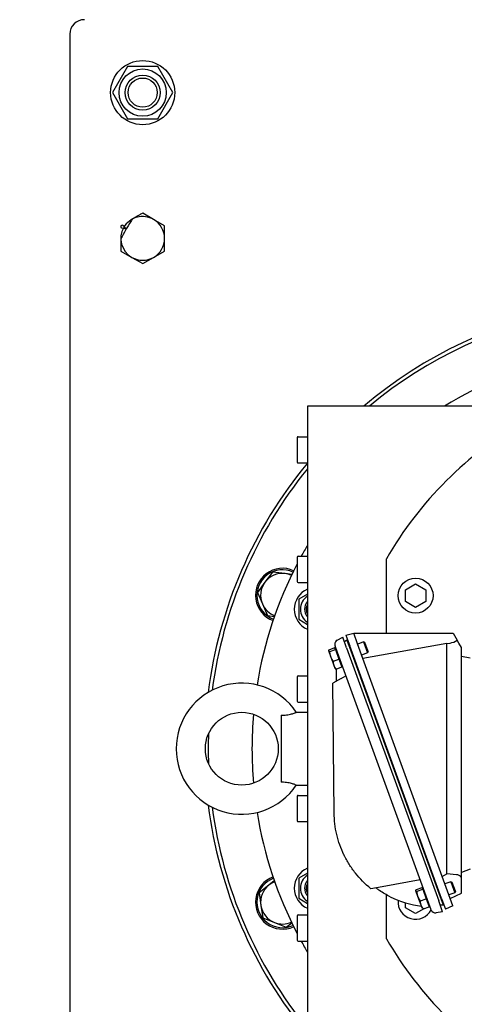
# Model space of a CAD drawing. Extents: x -89225 to 110569, y 13360 to 87647.
# Tile 78 of 256: x 6672 to 6977, y 77288 to 77963. Entities that reach past the tile are written whole.
import ezdxf

# ---------------------------------------------------------------- set-up
doc = ezdxf.new("R2010")
doc.units = 0
doc.layers.add('Beluchtingstank', color=253, linetype='Continuous')
doc.layers.add('Iv-Lines 035', color=4, linetype='Continuous')

# ---------------------------------------------------------------- blocks, each defined once
blk = doc.blocks.new('BAZ Landox')
for p, q in [((1100615.14, -893960.22), (1100615.14, -894940.22)), ((1100654.75, -893982.22), (1100644.35, -894000.22)), ((1100675.53, -893982.22), (1100654.75, -893982.22)), ((1100685.92, -894000.22), (1100675.53, -893982.22)), ((1100644.35, -894000.22), (1100654.75, -894018.22)), ((1100675.53, -894018.22), (1100685.92, -894000.22)), ((1100654.75, -894018.22), (1100675.53, -894018.22)), ((1100672.64, -894087.23), (1100665.14, -894082.9)), ((1100680.14, -894091.56), (1100672.64, -894087.23)), ((1100680.14, -894100.22), (1100680.14, -894091.56)), ((1100680.14, -894108.88), (1100680.14, -894100.22)), ((1100650.14, -894108.88), (1100657.64, -894113.21)), ((1100657.64, -894113.21), (1100665.14, -894117.54)), ((1100665.14, -894117.54), (1100672.64, -894113.21)), ((1100672.64, -894113.21), (1100680.14, -894108.88)), ((1100999.31, -894215.22), (1100778.14, -894215.22)), ((1100778.14, -894215.22), (1100778.14, -894685.22)), ((1100771.11, -894236.82), (1100771.11, -894253.62)), ((1100771.71, -894236.22), (1100778.14, -894236.22)), ((1100771.71, -894254.22), (1100778.14, -894254.22)), ((1100771.11, -894318.82), (1100771.11, -894335.62)), ((1100771.71, -894318.22), (1100778.14, -894318.22)), ((1100832.36, -894370.9), (1100832.36, -894319.93)), ((1100754.19, -894329.08), (1100749.03, -894336.04)), ((1100762.8, -894330.08), (1100754.19, -894329.08)), ((1100749.03, -894336.04), (1100743.87, -894342.99)), ((1100767.5, -894330.62), (1100762.8, -894330.08)), ((1100771.71, -894336.22), (1100778.14, -894336.22)), ((1100845.36, -894341.18), (1100852.36, -894337.13)), ((1100845.36, -894349.26), (1100845.36, -894341.18)), ((1100852.36, -894337.13), (1100859.36, -894341.18)), ((1100859.36, -894341.18), (1100859.36, -894349.26)), ((1100743.87, -894342.99), (1100747.3, -894350.94)), ((1100778.14, -894344.17), (1100772.17, -894347.62)), ((1100772.17, -894347.62), (1100772.17, -894361.47)), ((1100852.36, -894353.3), (1100845.36, -894349.26)), ((1100859.36, -894349.26), (1100852.36, -894353.3)), ((1100747.3, -894350.94), (1100750.74, -894358.88)), ((1100750.74, -894358.88), (1100755.55, -894359.44)), ((1100772.17, -894361.47), (1100778.14, -894364.92)), ((1100798.59, -894375.82), (1100802.39, -894373.63)), ((1100805.08, -894381.03), (1100802.39, -894373.63)), ((1100803.5, -894376.69), (1100805.28, -894375.44)), ((1100804.54, -894372.24), (1100809.91, -894370.9)), ((1100804.54, -894372.24), (1100807.26, -894379.72)), ((1100807.26, -894380.89), (1100805.28, -894375.44)), ((1100806.09, -894376.5), (1100805.76, -894376.77)), ((1100812.63, -894378.38), (1100809.91, -894370.9)), ((1100809.91, -894370.9), (1100834.76, -894370.9)), ((1100834.76, -894370.9), (1100878.12, -894370.9)), ((1100878.12, -894370.9), (1100880.99, -894375.87)), ((1100882.09, -894377.78), (1100880.99, -894375.87)), ((1100792.76, -894383.02), (1100792.78, -894382.9)), ((1100792.79, -894383.11), (1100792.76, -894383.02)), ((1100794.22, -894387.04), (1100792.79, -894383.11)), ((1100793.11, -894382.3), (1100796.98, -894380.89)), ((1100793.56, -894383.52), (1100797.43, -894382.12)), ((1100797.43, -894382.12), (1100796.98, -894380.89)), ((1100798.8, -894384.13), (1100797.18, -894379.68)), ((1100797.41, -894382.07), (1100797.98, -894381.86)), ((1100797.43, -894382.12), (1100799.84, -894388.74)), ((1100797.98, -894381.86), (1100797.98, -894381.86)), ((1100805.08, -894381.03), (1100868.27, -894554.63)), ((1100870.28, -894552.85), (1100807.26, -894379.72)), ((1100869.53, -894551.95), (1100807.26, -894380.89)), ((1100875.25, -894550.43), (1100812.63, -894378.38)), ((1100816.66, -894376.98), (1100812.65, -894378.44)), ((1100873.9, -894378.12), (1100816.24, -894388.29)), ((1100816.66, -894376.98), (1100819.4, -894384.5)), ((1100817.65, -894377.44), (1100816.66, -894376.98)), ((1100819.86, -894383.52), (1100817.65, -894377.44)), ((1100873.9, -894378.12), (1100875.85, -894377.78)), ((1100873.9, -894535.95), (1100873.9, -894378.12)), ((1100875.85, -894377.78), (1100876.06, -894377.74)), ((1100883.9, -894380.9), (1100882.09, -894377.78)), ((1100883.9, -894538.44), (1100883.9, -894380.9)), ((1100796.41, -894393.05), (1100794.22, -894387.04)), ((1100795.97, -894390.15), (1100799.84, -894388.74)), ((1100861.43, -894556.3), (1100798.8, -894384.13)), ((1100799.84, -894388.74), (1100801.8, -894394.15)), ((1100819.4, -894384.5), (1100815.39, -894385.96)), ((1100819.86, -894383.52), (1100819.4, -894384.5)), ((1100883.9, -894386.78), (1100889.9, -894387.83)), ((1100797.2, -894395.23), (1100796.41, -894393.05)), ((1100797.2, -894395.23), (1100797.29, -894395.31)), ((1100797.93, -894395.56), (1100801.8, -894394.15)), ((1100798.18, -894403.92), (1100798.1, -894395.49)), ((1100801.38, -894392.97), (1100801.94, -894392.76)), ((1100771.11, -894400.82), (1100771.11, -894417.62)), ((1100771.71, -894400.22), (1100778.14, -894400.22)), ((1100801.27, -894402.14), (1100795.69, -894405.35)), ((1100801.27, -894402.14), (1100804.64, -894400.19)), ((1100796.5, -894494.21), (1100795.69, -894405.35)), ((1100771.71, -894418.22), (1100778.14, -894418.22)), ((1100760.14, -894427.3), (1100760.14, -894473.13)), ((1100770.55, -894425.22), (1100778.14, -894425.22)), ((1100770.55, -894475.22), (1100778.14, -894475.22)), ((1100771.11, -894482.82), (1100771.11, -894499.62)), ((1100771.71, -894482.22), (1100778.14, -894482.22)), ((1100771.71, -894500.22), (1100778.14, -894500.22)), ((1100778.14, -894535.51), (1100772.17, -894538.96)), ((1100870.67, -894537.86), (1100873.9, -894535.95)), ((1100880.54, -894536.63), (1100873.9, -894535.95)), ((1100889.9, -894532.72), (1100883.9, -894535.14)), ((1100883.9, -894541.52), (1100883.9, -894538.44)), ((1100751.75, -894543.7), (1100744.97, -894549.08)), ((1100755.47, -894540.75), (1100751.75, -894543.7)), ((1100772.17, -894538.96), (1100772.17, -894552.82)), ((1100829.41, -894544.85), (1100821.72, -894546.21)), ((1100855.59, -894540.24), (1100829.41, -894544.85)), ((1100852.93, -894546.76), (1100856.8, -894545.35)), ((1100857.25, -894546.57), (1100856.8, -894545.35)), ((1100876.49, -894541.44), (1100872.51, -894542.89)), ((1100876.49, -894541.44), (1100879.22, -894548.96)), ((1100877.47, -894541.9), (1100876.49, -894541.44)), ((1100879.68, -894547.97), (1100877.47, -894541.9)), ((1100883.9, -894549.27), (1100883.9, -894541.52)), ((1100744.97, -894549.08), (1100746.23, -894557.65)), ((1100832.36, -894580.51), (1100832.36, -894550.37)), ((1100852.58, -894547.47), (1100852.6, -894547.36)), ((1100852.61, -894547.57), (1100852.58, -894547.47)), ((1100854.04, -894551.49), (1100852.61, -894547.57)), ((1100853.38, -894547.98), (1100857.25, -894546.57)), ((1100856.23, -894557.51), (1100854.04, -894551.49)), ((1100857.23, -894546.53), (1100857.8, -894546.32)), ((1100857.25, -894546.57), (1100859.66, -894553.2)), ((1100871.51, -894557.4), (1100869.53, -894551.95)), ((1100879.22, -894548.96), (1100875.24, -894550.4)), ((1100877.97, -894557.9), (1100875.25, -894550.43)), ((1100876.14, -894552.88), (1100883.9, -894549.27)), ((1100879.68, -894547.97), (1100879.22, -894548.96)), ((1100746.23, -894557.65), (1100747.5, -894566.21)), ((1100772.17, -894552.82), (1100778.14, -894556.26)), ((1100845.36, -894559.26), (1100845.36, -894555.86)), ((1100855.79, -894554.61), (1100859.66, -894553.2)), ((1100857.02, -894559.69), (1100856.23, -894557.51)), ((1100857.76, -894560.01), (1100861.63, -894558.6)), ((1100859.66, -894553.2), (1100861.63, -894558.6)), ((1100861.2, -894557.43), (1100861.76, -894557.22)), ((1100863.04, -894560.74), (1100861.43, -894556.3)), ((1100870.96, -894562.03), (1100868.27, -894554.63)), ((1100871.51, -894557.4), (1100869.34, -894557.59)), ((1100870.28, -894552.85), (1100873, -894560.33)), ((1100871.45, -894556.07), (1100871.03, -894556.07)), ((1100877.97, -894557.9), (1100873, -894560.33)), ((1100771.11, -894564.82), (1100771.11, -894581.62)), ((1100771.71, -894564.22), (1100778.14, -894564.22)), ((1100852.36, -894563.3), (1100845.36, -894559.26)), ((1100858.55, -894559.72), (1100852.36, -894563.3)), ((1100857.02, -894559.69), (1100857.11, -894559.77)), ((1100870.96, -894562.03), (1100866.61, -894562.8)), ((1100747.5, -894566.21), (1100755.55, -894569.4)), ((1100755.55, -894569.4), (1100763.6, -894572.59)), ((1100763.6, -894572.59), (1100767.39, -894569.58)), ((1100771.71, -894582.22), (1100778.14, -894582.22))]:
    blk.add_line(p, q)
for centre, radius in [((1100665.14, -894000.22), 22), ((1100665.14, -894000.22), 16.2), ((1100665.14, -894000.22), 12), ((1100665.14, -894000.22), 10), ((1100852.36, -894345.22), 12), ((1100733.14, -894450.22), 25)]:
    blk.add_circle(centre, radius)
for centre, radius, start, end in [((1100625.14, -893960.22), 10, 90, 180), ((1100665.14, -894100.22), 15, 60, 150), ((1100665.14, -894100.22), 15, 150, 240), ((1100665.14, -894100.22), 15, 0, 60), ((1100665.14, -894100.22), 15, 300, 0), ((1100665.14, -894100.22), 15, 240, 300), ((1101015.14, -894450.22), 307.5, 70.57703, 130.16167), ((1101015.14, -894450.22), 305, 71.95614, 129.60193), ((1101015.14, -894450.22), 275, 85.88984, 121.29045), ((1101057.36, -894450.22), 260, 120.07335, 149.92665), ((1100771.71, -894236.82), 0.6, 90, 180), ((1101015.14, -894450.22), 307.5, 140.41964, 172.78104), ((1100771.71, -894253.62), 0.6, 180, 270), ((1101015.14, -894450.22), 305, 140.99119, 172.43813), ((1101015.14, -894450.22), 275, 149.52135, 151.3146), ((1100771.71, -894318.82), 0.6, 90, 180), ((1100761.07, -894344.98), 18.5, 65.57241, 249.42759), ((1100761.07, -894344.98), 17.5, 65.67664, 249.32336), ((1101015.14, -894450.22), 275, 152.54607, 170.84439), ((1100761.07, -894344.98), 15, 143.39917, 203.39917), ((1100761.07, -894344.98), 15, 83.39917, 143.39917), ((1100761.07, -894344.98), 15, 65.93719, 83.39917), ((1100771.71, -894335.62), 0.6, 180, 270), ((1100784.17, -894354.55), 15, 113.70376, 246.29624), ((1100784.17, -894354.55), 10.8, 123.94136, 236.05864), ((1100784.17, -894354.55), 8, 138.91754, 221.08246), ((1100761.07, -894344.98), 15, 203.39917, 249.06281), ((1100784.17, -894354.55), 6.92, 150.65903, 209.34097), ((1100761.07, -894344.98), 18.5, 331.19115, 337.29933), ((1100800.19, -894378.59), 3.2, 120, 180.52467), ((1100800.19, -894378.59), 3.2, 180.52467, 199.98885), ((1100771.71, -894400.82), 0.6, 90, 180), ((1100733.14, -894450.22), 45, 33.74899, 326.25101), ((1100771.71, -894417.62), 0.6, 180, 270), ((1101015.14, -894450.22), 275, 175.06056, 184.93944), ((1101015.14, -894450.22), 305, 178.08573, 181.91427), ((1100771.71, -894482.82), 0.6, 90, 180), ((1101015.14, -894450.22), 307.5, 187.21896, 219.58036), ((1101015.14, -894450.22), 305, 187.56187, 219.00881), ((1101015.14, -894450.22), 275, 189.15561, 207.45393), ((1100771.71, -894499.62), 0.6, 180, 270), ((1100761.07, -894555.45), 18.5, 110.57241, 294.42759), ((1100784.17, -894545.89), 15, 113.70376, 246.29624), ((1100784.17, -894545.89), 10.8, 123.94136, 236.05864), ((1100761.07, -894555.45), 17.5, 110.67664, 294.32336), ((1100761.07, -894555.45), 15, 128.39917, 188.39917), ((1100761.07, -894555.45), 15, 110.93719, 128.39917), ((1100784.17, -894545.89), 8, 138.91754, 221.08246), ((1100784.17, -894545.89), 6.92, 150.65903, 209.34097), ((1100761.07, -894555.45), 18.5, 22.70067, 28.80885), ((1100864, -894493.59), 65, 243.47759, 263.33857), ((1100761.07, -894555.45), 15, 188.39917, 248.39917), ((1100852.36, -894555.22), 12, 174.93134, 332.79792), ((1100864, -894493.59), 65, 267.88813, 268.45781), ((1100771.71, -894564.82), 0.6, 90, 180), ((1100866.05, -894559.65), 3.2, 199.98885, 280), ((1100761.07, -894555.45), 15, 248.39917, 294.06281), ((1100771.71, -894581.62), 0.6, 180, 270), ((1101015.14, -894450.22), 275, 208.6854, 210.47865), ((1101057.36, -894450.22), 260, 210.07335, 239.92665)]:
    blk.add_arc(centre, radius, start, end)
for centre, major_axis, ratio, start_param, end_param in [((1100878.49, -894353.46), (7.59, 23.99), 0.633966, 3.46099, 3.751939), ((1100877.98, -894548.14), (3.51, 11.32), 0.636552, 5.906223, 6.411134)]:
    blk.add_ellipse(centre, major_axis=major_axis, ratio=ratio, start_param=start_param, end_param=end_param)
for points, knots in [([(1100665.14, -894082.9), (1100664.83, -894083.07), (1100664.53, -894083.25), (1100664.22, -894083.43), (1100663.91, -894083.6), (1100663.61, -894083.78), (1100663.3, -894083.96), (1100662.99, -894084.14), (1100662.68, -894084.32), (1100662.37, -894084.5), (1100662.06, -894084.68), (1100661.75, -894084.86), (1100661.43, -894085.04), (1100661.28, -894085.13), (1100661.12, -894085.22), (1100660.96, -894085.31), (1100660.81, -894085.4), (1100660.65, -894085.49), (1100660.49, -894085.58), (1100660.33, -894085.67), (1100660.18, -894085.76), (1100660.02, -894085.85), (1100659.86, -894085.94), (1100659.7, -894086.04), (1100659.54, -894086.13), (1100659.38, -894086.22), (1100659.23, -894086.31), (1100659.07, -894086.4), (1100658.91, -894086.49), (1100658.75, -894086.58), (1100658.59, -894086.68), (1100658.43, -894086.77), (1100658.27, -894086.86), (1100658.11, -894086.95), (1100657.96, -894087.04), (1100657.8, -894087.13), (1100653.89, -894093.72)], [0, 0, 0, 0, 1.098722, 1.098722, 1.098722, 2.19704, 2.19704, 2.19704, 3.294696, 3.294696, 3.294696, 4.391745, 4.391745, 4.391745, 4.940718, 4.940718, 4.940718, 5.490293, 5.490293, 5.490293, 6.040336, 6.040336, 6.040336, 6.590711, 6.590711, 6.590711, 7.141284, 7.141284, 7.141284, 7.691926, 7.691926, 7.691926, 8.242512, 8.242512, 8.242512, 8.792922, 8.792922, 8.792922, 8.792922]), ([(1100653.89, -894093.72), (1100651.24, -894090.92), (1100651.15, -894090.97), (1100651.06, -894091.03), (1100650.75, -894091.2), (1100650.44, -894091.38), (1100650.14, -894091.56)], [7.356947, 7.356947, 7.356947, 7.356947, 7.694578, 7.694578, 7.694578, 8.792922, 8.792922, 8.792922, 8.792922]), ([(1100650.14, -894091.56), (1100650.14, -894091.91), (1100650.14, -894092.26), (1100650.14, -894092.62), (1100650.14, -894092.72), (1100650.14, -894092.83), (1100653.89, -894093.72)], [0, 0, 0, 0, 1.098722, 1.098722, 1.098722, 1.435822, 1.435822, 1.435822, 1.435822]), ([(1100653.89, -894093.72), (1100650.14, -894100.4), (1100650.14, -894100.58), (1100650.14, -894100.77), (1100650.14, -894100.95), (1100650.14, -894101.13), (1100650.14, -894101.32), (1100650.14, -894101.5), (1100650.14, -894101.68), (1100650.14, -894101.87), (1100650.14, -894102.05), (1100650.14, -894102.23), (1100650.14, -894102.41), (1100650.14, -894102.6), (1100650.14, -894102.78), (1100650.14, -894102.96), (1100650.14, -894103.14), (1100650.14, -894103.32), (1100650.14, -894103.5), (1100650.14, -894103.69), (1100650.14, -894103.87), (1100650.14, -894104.05), (1100650.14, -894104.23), (1100650.14, -894104.41), (1100650.14, -894104.59), (1100650.14, -894104.77), (1100650.14, -894104.95), (1100650.14, -894105.13), (1100650.14, -894105.31), (1100650.14, -894105.49), (1100650.14, -894105.67), (1100650.14, -894106.03), (1100650.14, -894106.39), (1100650.14, -894106.75), (1100650.14, -894107.11), (1100650.14, -894107.46), (1100650.14, -894107.82), (1100650.14, -894108.17), (1100650.14, -894108.53), (1100650.14, -894108.88)], [0, 0, 0, 0, 0.550339, 0.550339, 0.550339, 1.100293, 1.100293, 1.100293, 1.649779, 1.649779, 1.649779, 2.198725, 2.198725, 2.198725, 2.747453, 2.747453, 2.747453, 3.296425, 3.296425, 3.296425, 3.845662, 3.845662, 3.845662, 4.395159, 4.395159, 4.395159, 4.944887, 4.944887, 4.944887, 5.494795, 5.494795, 5.494795, 6.594859, 6.594859, 6.594859, 7.694578, 7.694578, 7.694578, 8.792922, 8.792922, 8.792922, 8.792922]), ([(1100760.14, -894427.3), (1100760.35, -894427.3), (1100760.56, -894427.29), (1100762.18, -894427.24), (1100763.56, -894427.11), (1100765.99, -894426.7), (1100767.02, -894426.44), (1100768.75, -894425.93), (1100769.42, -894425.68), (1100770.33, -894425.32), (1100770.55, -894425.22), (1100770.55, -894425.22)], [-7.819502, -7.819502, -7.819502, -7.819502, -7.733647, -7.733647, -7.158884, -7.158884, -6.636792, -6.636792, -6.114376, -6.114376, -5.590538, -5.590538, -5.590538, -5.590538]), ([(1100770.55, -894475.22), (1100770.55, -894475.22), (1100770.33, -894475.12), (1100769.42, -894474.76), (1100768.75, -894474.51), (1100767.02, -894473.99), (1100765.99, -894473.74), (1100763.56, -894473.32), (1100762.18, -894473.19), (1100760.56, -894473.14), (1100760.35, -894473.14), (1100760.14, -894473.13)], [-5.590538, -5.590538, -5.590538, -5.590538, -5.0667, -5.0667, -4.544283, -4.544283, -4.022191, -4.022191, -3.447429, -3.447429, -3.361574, -3.361574, -3.361574, -3.361574]), ([(1100821.72, -894546.21), (1100817.74, -894543.01), (1100814.18, -894539.41), (1100809.55, -894533.56), (1100808.12, -894531.53), (1100806.16, -894528.41), (1100805.54, -894527.35), (1100804.65, -894525.75), (1100804.22, -894524.94), (1100803.74, -894524), (1100803.5, -894523.52), (1100803.4, -894523.32), (1100803.33, -894523.18), (1100803.3, -894523.11), (1100801.11, -894518.61), (1100799.44, -894513.91), (1100797.16, -894504.22), (1100796.55, -894499.23), (1100796.5, -894494.21)], [0, 0, 0, 0, 0.25, 0.25, 0.375, 0.375, 0.4375, 0.4375, 0.46875, 0.484375, 0.492188, 0.496094, 0.496094, 0.5, 0.5, 0.75, 0.75, 1, 1, 1, 1]), ([(1100834.98, -894551.75), (1100833.8, -894551.16), (1100832.54, -894550.49), (1100830.02, -894549.02), (1100828.76, -894548.23), (1100826.96, -894547.01), (1100826.25, -894546.51), (1100825.53, -894545.98), (1100825.34, -894545.85), (1100825.1, -894545.67), (1100825.04, -894545.62), (1100825.04, -894545.62)], [2.067276, 2.067276, 2.067276, 2.067276, 2.459055, 2.459055, 2.891563, 2.891563, 3.212687, 3.212687, 3.373249, 3.373249, 3.533811, 3.533811, 3.533811, 3.533811])]:
    blk.add_open_spline(points, degree=3, knots=knots)
for points, weights in [([(1100792.79, -894383.11), (1100792.69, -894382.83), (1100793.11, -894382.3)], [1.85273962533, 1.85273962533, 1.71971890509]), ([(1100792.79, -894383.11), (1100792.89, -894383.39), (1100793.56, -894383.52)], [1.85273962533, 1.85273962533, 1.71971890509]), ([(1100794.22, -894387.04), (1100793.66, -894385.5), (1100793.56, -894383.52)], [2.09882733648, 2.09882733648, 1.94813831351]), ([(1100795.97, -894390.15), (1100794.78, -894388.57), (1100794.22, -894387.04)], [1.94813831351, 2.09882733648, 2.09882733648]), ([(1100796.41, -894393.05), (1100795.95, -894391.8), (1100795.97, -894390.15)], [2.12080590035, 2.12080590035, 1.96853888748]), ([(1100797.93, -894395.56), (1100796.86, -894394.31), (1100796.41, -894393.05)], [1.89635983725, 2.04304378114, 2.04304378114]), ([(1100797.29, -894395.31), (1100797.47, -894395.47), (1100797.93, -894395.56)], [1.83855826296, 1.80930674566, 1.71971890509]), ([(1100852.61, -894547.57), (1100852.51, -894547.28), (1100852.93, -894546.76)], [1.85273962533, 1.85273962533, 1.71971890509]), ([(1100852.61, -894547.57), (1100852.71, -894547.85), (1100853.38, -894547.98)], [1.85273962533, 1.85273962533, 1.71971890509]), ([(1100854.04, -894551.49), (1100853.48, -894549.96), (1100853.38, -894547.98)], [2.09882733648, 2.09882733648, 1.94813831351]), ([(1100855.79, -894554.61), (1100854.6, -894553.03), (1100854.04, -894551.49)], [1.94813831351, 2.09882733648, 2.09882733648]), ([(1100856.23, -894557.51), (1100855.77, -894556.26), (1100855.79, -894554.61)], [2.12080590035, 2.12080590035, 1.96853888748]), ([(1100857.76, -894560.01), (1100856.68, -894558.76), (1100856.23, -894557.51)], [1.89635983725, 2.04304378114, 2.04304378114]), ([(1100857.11, -894559.77), (1100857.3, -894559.92), (1100857.76, -894560.01)], [1.83855826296, 1.80930674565, 1.71971890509])]:
    blk.add_rational_spline(points, weights, degree=2)

msp = doc.modelspace()

# ---------------------------------------------------------------- linework, layer by layer
at = {"layer": 'Beluchtingstank', "lineweight": 9, "ltscale": 0.01}
for radius, end in [(6774.79, 250.200984), (6574.79, 251.421346), (6475.21, 252.057494)]:
    msp.add_arc((8275.88, 77462.92), radius, 90, end, dxfattribs=at)

# ---------------------------------------------------------------- block references
at = {"layer": 'Iv-Lines 035'}
msp.add_blockref('BAZ Landox', (-1093909.17, 971913.35), dxfattribs=at)

doc.saveas('drawing.dxf')
